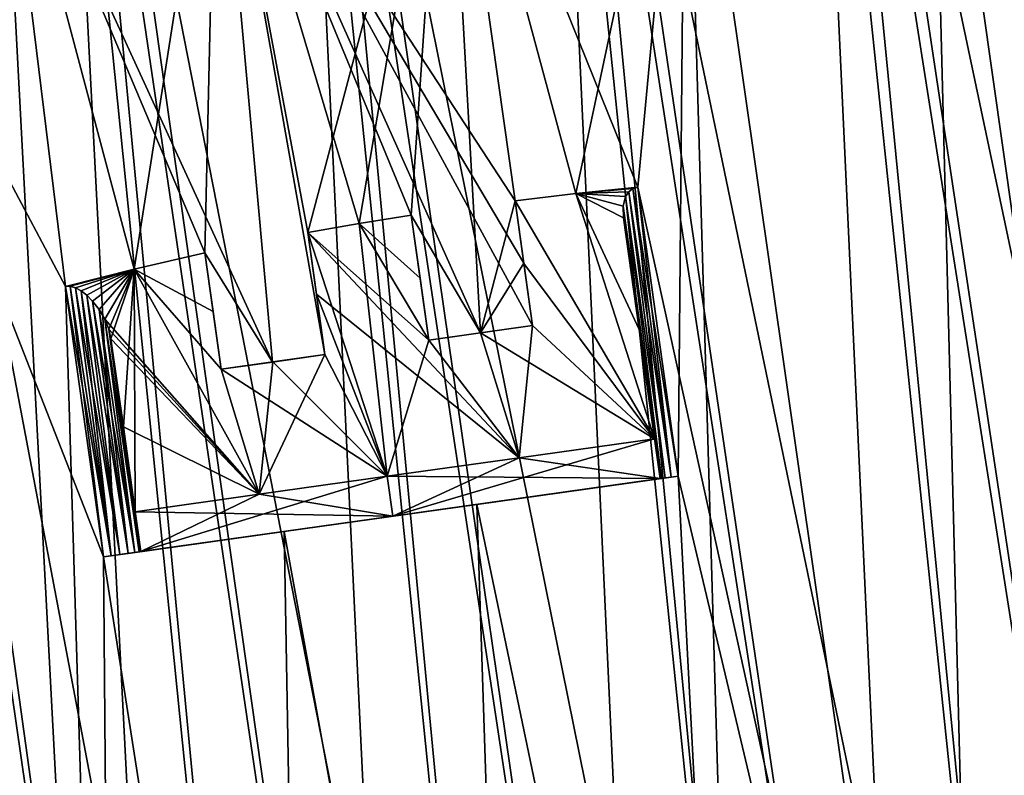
# Model space of a CAD drawing. Header units: metres. Extents: x -241 to 22, y -221 to 108.
# Tile 10 of 256: x -228 to -216, y -204 to -194. Entities that reach past the tile are written whole.
import ezdxf

# ---------------------------------------------------------------- set-up
doc = ezdxf.new("R2010")
doc.units = ezdxf.units.M
doc.layers.add('solid_DOMO_E_SIDE_LEVER_PUL_SW0001', color=7, linetype='CONTINUOUS')

msp = doc.modelspace()

# ---------------------------------------------------------------- linework, layer by layer
at = {"layer": 'solid_DOMO_E_SIDE_LEVER_PUL_SW0001'}
for points in [[(-212.150955, -215.227417, 24.281025), (-215.593826, -183.162491, 23.955828), (-218.828812, -183.617142, 23.941057)], [(-213.814636, -215.461777, -24.255543), (-218.614349, -183.58699, -23.955828), (-215.379364, -183.132339, -23.941057)], [(-217.113663, -215.933685, -23.857401), (-221.821365, -184.037704, -23.526909), (-218.614349, -183.58699, -23.955828)], [(-215.471115, -215.69754, -24.114101), (-217.113663, -215.933685, -23.857401), (-218.614349, -183.58699, -23.955828)], [(-213.814636, -215.461777, -24.255543), (-215.471115, -215.69754, -24.114101), (-218.614349, -183.58699, -23.955828)], [(-215.470032, -215.697388, 24.114233), (-218.828812, -183.617142, 23.941057), (-222.03186, -184.067291, 23.482868)], [(-213.813538, -215.461609, 24.255598), (-212.150955, -215.227417, 24.281025), (-218.828812, -183.617142, 23.941057)], [(-215.470032, -215.697388, 24.114233), (-213.813538, -215.461609, 24.255598), (-218.828812, -183.617142, 23.941057)], [(-218.733383, -216.168915, 23.486937), (-222.03186, -184.067291, 23.482868), (-225.143631, -184.504623, 22.589748)], [(-220.325684, -216.402405, -23.003643), (-224.94101, -184.476151, -22.662245), (-221.821365, -184.037704, -23.526909)], [(-217.112595, -215.933533, 23.857607), (-215.470032, -215.697388, 24.114233), (-222.03186, -184.067291, 23.482868)], [(-218.733383, -216.168915, 23.486937), (-217.112595, -215.933533, 23.857607), (-222.03186, -184.067291, 23.482868)], [(-218.734421, -216.169067, -23.48666), (-220.325684, -216.402405, -23.003643), (-221.821365, -184.037704, -23.526909)], [(-217.113663, -215.933685, -23.857401), (-218.734421, -216.169067, -23.48666), (-221.821365, -184.037704, -23.526909)], [(-221.878845, -216.632309, 22.411068), (-225.143631, -184.504623, 22.589748), (-228.106491, -184.921036, 21.278242)], [(-223.389496, -216.857971, -21.710516), (-227.915497, -184.89418, -21.377848), (-224.94101, -184.476151, -22.662245)], [(-220.324661, -216.402267, 23.00399), (-218.733383, -216.168915, 23.486937), (-225.143631, -184.504623, 22.589748)], [(-221.878845, -216.632309, 22.411068), (-220.324661, -216.402267, 23.00399), (-225.143631, -184.504623, 22.589748)], [(-221.879837, -216.632462, -22.410652), (-223.389496, -216.857971, -21.710516), (-224.94101, -184.476151, -22.662245)], [(-220.325684, -216.402405, -23.003643), (-221.879837, -216.632462, -22.410652), (-224.94101, -184.476151, -22.662245)], [(-224.846527, -217.07756, 20.907122), (-228.106491, -184.921036, 21.278242), (-230.865585, -185.308792, 19.572638)], [(-226.24675, -217.290314, -20.002678), (-230.689743, -185.284088, -19.69751), (-227.915497, -184.89418, -21.377848)], [(-223.388535, -216.857834, 21.710997), (-221.878845, -216.632309, 22.411068), (-228.106491, -184.921036, 21.278242)], [(-224.846527, -217.07756, 20.907122), (-223.388535, -216.857834, 21.710997), (-228.106491, -184.921036, 21.278242)], [(-224.847443, -217.077698, -20.906578), (-226.24675, -217.290314, -20.002678), (-227.915497, -184.89418, -21.377848)], [(-223.389496, -216.857971, -21.710516), (-224.847443, -217.077698, -20.906578), (-227.915497, -184.89418, -21.377848)], [(-227.579926, -217.494507, 19.003796), (-230.865585, -185.308792, 19.572638), (-233.369812, -185.660736, 17.504522)], [(-226.24588, -217.290176, 20.003281), (-224.846527, -217.07756, 20.907122), (-230.865585, -185.308792, 19.572638)], [(-227.579926, -217.494507, 19.003796), (-226.24588, -217.290176, 20.003281), (-230.865585, -185.308792, 19.572638)], [(-227.580734, -217.494644, -19.003139), (-228.843048, -217.689468, -17.912743), (-230.689743, -185.284088, -19.69751)], [(-226.24675, -217.290314, -20.002678), (-227.580734, -217.494644, -19.003139), (-230.689743, -185.284088, -19.69751)], [(-228.842285, -217.689346, 17.913448), (-227.579926, -217.494507, 19.003796), (-233.369812, -185.660736, 17.504522)], [(-213.283249, -215.4841, 21.990252), (-216.976181, -189.53392, 22.126108), (-213.915985, -189.103836, 22.012041)], [(-213.283249, -215.48407, -21.990252), (-213.915985, -189.103836, -22.012041), (-216.976181, -189.53392, -22.126108)], [(-216.301941, -215.902985, 21.681988), (-220.022263, -189.962021, 21.808451), (-216.976181, -189.53392, 22.126108)], [(-216.301941, -215.902969, -21.681988), (-216.976181, -189.53392, -22.126108), (-220.022263, -189.962021, -21.808451)], [(-213.283249, -215.4841, 21.990252), (-216.301941, -215.902985, 21.681988), (-216.976181, -189.53392, 22.126108)], [(-216.301941, -215.902969, -21.681988), (-213.283249, -215.48407, -21.990252), (-216.976181, -189.53392, -22.126108)], [(-221.379257, -196.356628, 21.264759), (-222.994797, -190.379776, 21.065266), (-220.022263, -189.962021, 21.808451)], [(-220.613907, -196.278854, -21.468088), (-220.022263, -189.962021, -21.808451), (-222.994797, -190.379776, -21.065266)], [(-221.379257, -196.356628, 21.264759), (-220.022263, -189.962021, 21.808451), (-220.613907, -196.278854, 21.46809)], [(-220.110931, -199.857986, 21.448593), (-220.613907, -196.278854, 21.46809), (-220.022263, -189.962021, 21.808451)], [(-220.613907, -196.278854, -21.468088), (-216.301941, -215.902969, -21.681988), (-220.022263, -189.962021, -21.808451)], [(-220.110931, -199.857986, 21.448593), (-220.022263, -189.962021, 21.808451), (-219.248962, -216.31192, 20.953428)], [(-216.301941, -215.902985, 21.681988), (-219.248962, -216.31192, 20.953428), (-220.022263, -189.962021, 21.808451)], [(-224.704437, -196.837234, 20.007801), (-225.835785, -190.779053, 19.911057), (-222.994797, -190.379776, 21.065266)], [(-222.134033, -196.444794, -21.034239), (-222.994797, -190.379776, -21.065266), (-225.835785, -190.779053, -19.911057)], [(-224.06813, -196.726028, 20.298702), (-224.704437, -196.837234, 20.007801), (-222.994797, -190.379776, 21.065266)], [(-223.421799, -196.622818, 20.568663), (-224.06813, -196.726028, 20.298702), (-222.994797, -190.379776, 21.065266)], [(-222.563354, -198.082016, 20.803139), (-223.421799, -196.622818, 20.568663), (-222.994797, -190.379776, 21.065266)], [(-222.134033, -196.444794, 21.034239), (-222.563354, -198.082016, 20.803139), (-222.994797, -190.379776, 21.065266)], [(-221.379257, -196.356628, 21.264759), (-222.134033, -196.444794, 21.034239), (-222.994797, -190.379776, 21.065266)], [(-221.379257, -196.356628, -21.264761), (-220.613907, -196.278854, -21.468088), (-222.994797, -190.379776, -21.065266)], [(-222.134033, -196.444794, -21.034239), (-221.379257, -196.356628, -21.264761), (-222.994797, -190.379776, -21.065266)], [(-226.858978, -197.291962, 18.818872), (-228.489777, -191.152054, 18.368341), (-225.835785, -190.779053, 19.911057)], [(-225.140518, -198.444214, -19.677525), (-225.835785, -190.779053, -19.911057), (-228.489777, -191.152054, -18.368341)], [(-225.981506, -197.091309, 19.343344), (-226.858978, -197.291962, 18.818872), (-225.835785, -190.779053, 19.911057)], [(-225.140518, -198.444214, 19.677525), (-225.981506, -197.091309, 19.343344), (-225.835785, -190.779053, 19.911057)], [(-224.491409, -198.352982, 19.998945), (-225.140518, -198.444214, 19.677525), (-225.835785, -190.779053, 19.911057)], [(-224.704437, -196.837234, 20.007801), (-224.491409, -198.352982, 19.998945), (-225.835785, -190.779053, 19.911057)], [(-222.025375, -197.217957, -21.029943), (-222.134033, -196.444794, -21.034239), (-225.835785, -190.779053, -19.911057)], [(-221.916718, -197.991135, -21.025646), (-222.025375, -197.217957, -21.029943), (-225.835785, -190.779053, -19.911057)], [(-222.563354, -198.082016, -20.803139), (-221.916718, -197.991135, -21.025646), (-225.835785, -190.779053, -19.911057)], [(-223.421799, -196.622818, -20.568663), (-222.563354, -198.082016, -20.803139), (-225.835785, -190.779053, -19.911057)], [(-224.06813, -196.726028, -20.298702), (-223.421799, -196.622818, -20.568663), (-225.835785, -190.779053, -19.911057)], [(-224.704437, -196.837234, -20.007801), (-224.06813, -196.726028, -20.298702), (-225.835785, -190.779053, -19.911057)], [(-224.491409, -198.352982, -19.998945), (-224.704437, -196.837234, -20.007801), (-225.835785, -190.779053, -19.911057)], [(-225.140518, -198.444214, -19.677525), (-224.491409, -198.352982, -19.998945), (-225.835785, -190.779053, -19.911057)], [(-227.102295, -217.401657, 16.426136), (-230.905014, -191.491486, 16.467222), (-228.489777, -191.152054, 18.368341)], [(-227.709412, -197.509079, -18.251938), (-228.489777, -191.152054, -18.368341), (-230.905014, -191.491486, -16.467222)], [(-227.709412, -197.509079, 18.251938), (-227.102295, -217.401657, 16.426136), (-228.489777, -191.152054, 18.368341)], [(-226.858978, -197.291962, 18.818872), (-227.709412, -197.509079, 18.251938), (-228.489777, -191.152054, 18.368341)], [(-225.981506, -197.091309, -19.343344), (-225.140518, -198.444214, -19.677525), (-228.489777, -191.152054, -18.368341)], [(-226.858978, -197.291962, -18.818874), (-225.981506, -197.091309, -19.343344), (-228.489777, -191.152054, -18.368341)], [(-227.709412, -197.509079, -18.251938), (-226.858978, -197.291962, -18.818874), (-228.489777, -191.152054, -18.368341)], [(-227.102295, -217.401657, 16.426136), (-229.221573, -217.69574, 14.234076), (-230.905014, -191.491486, 16.467222)], [(-229.221573, -217.695755, -14.234076), (-227.102295, -217.401688, -16.426136), (-230.905014, -191.491486, -16.467222)], [(-227.238632, -200.859726, -18.230385), (-230.905014, -191.491486, -16.467222), (-227.102295, -217.401688, -16.426136)], [(-227.238632, -200.859726, -18.230385), (-227.709412, -197.509079, -18.251938), (-230.905014, -191.491486, -16.467222)], [(-220.67366, -196.295746, -21.44557), (-220.613907, -196.278854, -21.468088), (-221.379257, -196.356628, -21.264761)], [(-220.673706, -196.295761, 21.445545), (-221.379257, -196.356628, 21.264759), (-220.613907, -196.278854, 21.46809)], [(-220.725204, -196.334854, -21.409042), (-220.67366, -196.295746, -21.44557), (-221.379257, -196.356628, -21.264761)], [(-220.725235, -196.334885, 21.409018), (-221.379257, -196.356628, 21.264759), (-220.673706, -196.295761, 21.445545)], [(-220.725235, -196.334885, 21.409018), (-220.673706, -196.295761, 21.445545), (-220.201202, -199.870682, 21.409252)], [(-220.201172, -199.870667, -21.409269), (-220.67366, -196.295746, -21.44557), (-220.725204, -196.334854, -21.409042)], [(-220.673706, -196.295761, 21.445545), (-220.613907, -196.278854, 21.46809), (-220.201202, -199.870682, 21.409252)], [(-220.67366, -196.295746, -21.44557), (-220.110931, -199.857986, -21.448593), (-220.613907, -196.278854, -21.468088)], [(-220.201172, -199.870667, -21.409269), (-220.110931, -199.857986, -21.448593), (-220.67366, -196.295746, -21.44557)], [(-220.613907, -196.278854, -21.468088), (-220.110931, -199.857986, -21.448593), (-216.301941, -215.902969, -21.681988)], [(-220.201202, -199.870682, 21.409252), (-220.613907, -196.278854, 21.46809), (-220.110931, -199.857986, 21.448593)], [(-220.406693, -199.394638, -19.347914), (-221.379257, -196.356628, -21.264761), (-222.134033, -196.444794, -21.034239)], [(-220.406693, -199.394638, 19.347914), (-222.134033, -196.444794, 21.034239), (-221.379257, -196.356628, 21.264759)], [(-220.763885, -196.393723, -21.361364), (-220.725204, -196.334854, -21.409042), (-221.379257, -196.356628, -21.264761)], [(-220.763916, -196.393784, 21.361317), (-221.379257, -196.356628, 21.264759), (-220.725235, -196.334885, 21.409018)], [(-220.795258, -196.511826, -21.273558), (-220.763885, -196.393723, -21.361364), (-221.379257, -196.356628, -21.264761)], [(-220.791656, -196.655472, -21.17487), (-220.795258, -196.511826, -21.273558), (-221.379257, -196.356628, -21.264761)], [(-220.596863, -198.041519, -20.251638), (-220.791656, -196.655472, -21.17487), (-221.379257, -196.356628, -21.264761)], [(-220.406693, -199.394638, -19.347914), (-220.596863, -198.041519, -20.251638), (-221.379257, -196.356628, -21.264761)], [(-220.795258, -196.511856, 21.273529), (-220.791656, -196.655472, 21.17487), (-221.379257, -196.356628, 21.264759)], [(-220.596893, -198.04129, 20.251791), (-221.379257, -196.356628, 21.264759), (-220.791656, -196.655472, 21.17487)], [(-220.795258, -196.511856, 21.273529), (-221.379257, -196.356628, 21.264759), (-220.763916, -196.393784, 21.361317)], [(-220.406693, -199.394638, 19.347914), (-221.379257, -196.356628, 21.264759), (-220.596893, -198.04129, 20.251791)], [(-220.320816, -199.887482, -21.255178), (-220.763885, -196.393723, -21.361364), (-220.795258, -196.511826, -21.273558)], [(-220.795258, -196.511856, 21.273529), (-220.763916, -196.393784, 21.361317), (-220.320831, -199.887482, 21.255148)], [(-220.763916, -196.393784, 21.361317), (-220.725235, -196.334885, 21.409018), (-220.273834, -199.88089, 21.342331)], [(-220.763916, -196.393784, 21.361317), (-220.273834, -199.88089, 21.342331), (-220.320831, -199.887482, 21.255148)], [(-220.273804, -199.880875, -21.342382), (-220.725204, -196.334854, -21.409042), (-220.763885, -196.393723, -21.361364)], [(-220.273804, -199.880875, -21.342382), (-220.763885, -196.393723, -21.361364), (-220.320816, -199.887482, -21.255178)], [(-220.725235, -196.334885, 21.409018), (-220.201202, -199.870682, 21.409252), (-220.273834, -199.88089, 21.342331)], [(-220.201172, -199.870667, -21.409269), (-220.725204, -196.334854, -21.409042), (-220.273804, -199.880875, -21.342382)], [(-222.134033, -196.444794, 21.034239), (-222.025375, -197.217957, 21.029943), (-222.563354, -198.082016, 20.803139)], [(-222.024582, -197.223663, -20.508604), (-222.134033, -196.444794, -21.034239), (-222.025375, -197.217957, -21.029943)], [(-220.406693, -199.394638, -19.347914), (-222.134033, -196.444794, -21.034239), (-222.024582, -197.223663, -20.508604)], [(-222.024567, -197.223709, 20.508575), (-222.025375, -197.217957, 21.029943), (-222.134033, -196.444794, 21.034239)], [(-222.024567, -197.223709, 20.508575), (-222.134033, -196.444794, 21.034239), (-220.406693, -199.394638, 19.347914)], [(-220.320816, -199.887482, -21.255178), (-220.795258, -196.511826, -21.273558), (-220.791656, -196.655472, -21.17487)], [(-220.795258, -196.511856, 21.273529), (-220.337097, -199.889771, 21.157259), (-220.791656, -196.655472, 21.17487)], [(-220.795258, -196.511856, 21.273529), (-220.320831, -199.887482, 21.255148), (-220.337097, -199.889771, 21.157259)], [(-223.312012, -197.403976, -20.032454), (-223.421799, -196.622818, -20.568663), (-224.06813, -196.726028, -20.298702)], [(-224.06813, -196.726028, 20.298702), (-223.421799, -196.622818, 20.568663), (-223.312012, -197.403931, 20.032486)], [(-223.421799, -196.622818, -20.568663), (-223.204071, -198.172058, -20.559858), (-222.563354, -198.082016, -20.803139)], [(-223.312012, -197.403976, -20.032454), (-223.204071, -198.172058, -20.559858), (-223.421799, -196.622818, -20.568663)], [(-222.563354, -198.082016, 20.803139), (-223.204071, -198.172058, 20.559858), (-223.421799, -196.622818, 20.568663)], [(-223.312012, -197.403931, 20.032486), (-223.421799, -196.622818, 20.568663), (-223.204071, -198.172058, 20.559858)], [(-220.596893, -198.04129, 20.251791), (-220.791656, -196.655472, 21.17487), (-220.337097, -199.889771, 21.157259)], [(-220.337097, -199.889771, -19.347914), (-220.791656, -196.655472, -21.17487), (-220.596863, -198.041519, -20.251638)], [(-220.337097, -199.889771, -21.157259), (-220.791656, -196.655472, -21.17487), (-220.337097, -199.889771, -19.347914)], [(-220.320816, -199.887482, -21.255178), (-220.791656, -196.655472, -21.17487), (-220.337097, -199.889771, -21.157259)], [(-223.204071, -198.172058, -19.503828), (-224.06813, -196.726028, -20.298702), (-224.704437, -196.837234, -20.007801)], [(-223.719116, -199.860168, 18.083977), (-224.704437, -196.837234, 20.007801), (-224.06813, -196.726028, 20.298702)], [(-223.312012, -197.403976, -20.032454), (-224.06813, -196.726028, -20.298702), (-223.204071, -198.172058, -19.503828)], [(-223.204071, -198.172058, 19.503828), (-223.719116, -199.860168, 18.083977), (-224.06813, -196.726028, 20.298702)], [(-223.312012, -197.403931, 20.032486), (-223.204071, -198.172058, 19.503828), (-224.06813, -196.726028, 20.298702)], [(-224.596939, -197.602158, -19.472116), (-224.704437, -196.837234, -20.007801), (-224.491409, -198.352982, -19.998945)], [(-222.083054, -199.630234, -18.769791), (-223.204071, -198.172058, -19.503828), (-224.704437, -196.837234, -20.007801)], [(-222.083054, -199.630234, -18.769791), (-224.704437, -196.837234, -20.007801), (-224.596939, -197.602158, -19.472116)], [(-224.596939, -197.602158, 19.472118), (-224.491409, -198.352982, 19.998945), (-224.704437, -196.837234, 20.007801)], [(-224.596939, -197.602158, 19.472118), (-224.704437, -196.837234, 20.007801), (-223.719116, -199.860168, 18.083977)], [(-225.87912, -197.819778, -18.821056), (-225.981506, -197.091309, -19.343344), (-226.858978, -197.291962, -18.818874)], [(-225.778763, -198.53392, 18.306923), (-226.858978, -197.291962, 18.818872), (-225.981506, -197.091309, 19.343344)], [(-225.981506, -197.091309, -19.343344), (-225.778763, -198.53392, -19.334627), (-225.140518, -198.444214, -19.677525)], [(-225.87912, -197.819778, -18.821056), (-225.778763, -198.53392, -19.334627), (-225.981506, -197.091309, -19.343344)], [(-225.140518, -198.444214, 19.677525), (-225.778763, -198.53392, 19.334627), (-225.981506, -197.091309, 19.343344)], [(-225.87912, -197.819778, 18.821056), (-225.981506, -197.091309, 19.343344), (-225.778763, -198.53392, 19.334627)], [(-225.87912, -197.819778, 18.821056), (-225.778763, -198.53392, 18.306923), (-225.981506, -197.091309, 19.343344)], [(-222.025375, -197.217957, 21.029943), (-221.916718, -197.991135, 21.025646), (-222.563354, -198.082016, 20.803139)], [(-222.024582, -197.223663, -20.508604), (-222.025375, -197.217957, -21.029943), (-221.916718, -197.991135, -21.025646)], [(-221.916718, -197.991135, 19.989653), (-221.916718, -197.991135, 21.025646), (-222.025375, -197.217957, 21.029943)], [(-221.916718, -197.991135, 19.989653), (-222.025375, -197.217957, 21.029943), (-222.024567, -197.223709, 20.508575)], [(-222.024582, -197.223663, -20.508604), (-221.916718, -197.991135, -21.025646), (-221.916718, -197.991135, -19.989653)], [(-220.406693, -199.394638, -19.347914), (-222.024582, -197.223663, -20.508604), (-221.916718, -197.991135, -19.989653)], [(-221.916718, -197.991135, 19.989653), (-222.024567, -197.223709, 20.508575), (-220.406693, -199.394638, 19.347914)], [(-227.65242, -197.505478, -18.282391), (-226.858978, -197.291962, -18.818874), (-227.709412, -197.509079, -18.251938)], [(-227.65242, -197.505478, 18.282391), (-227.709412, -197.509079, 18.251938), (-226.858978, -197.291962, 18.818872)], [(-227.65242, -197.505478, -18.282391), (-227.586075, -197.523087, -18.299992), (-226.858978, -197.291962, -18.818874)], [(-227.586075, -197.523087, 18.299994), (-227.65242, -197.505478, 18.282391), (-226.858978, -197.291962, 18.818872)], [(-227.586075, -197.523087, -18.299992), (-227.514755, -197.561172, -18.303284), (-226.858978, -197.291962, -18.818874)], [(-227.514755, -197.561172, 18.303286), (-227.586075, -197.523087, 18.299994), (-226.858978, -197.291962, 18.818872)], [(-227.514755, -197.561172, -18.303284), (-227.442566, -197.617096, -18.292452), (-226.858978, -197.291962, -18.818874)], [(-227.442566, -197.617096, 18.292454), (-227.514755, -197.561172, 18.303286), (-226.858978, -197.291962, 18.818872)], [(-227.442566, -197.617096, -18.292452), (-227.371872, -197.68895, -18.268133), (-226.858978, -197.291962, -18.818874)], [(-227.371872, -197.68895, 18.268135), (-227.442566, -197.617096, 18.292454), (-226.858978, -197.291962, 18.818872)], [(-227.371872, -197.68895, -18.268133), (-227.291199, -197.795288, -18.221012), (-226.858978, -197.291962, -18.818874)], [(-227.29129, -197.795135, 18.221081), (-227.371872, -197.68895, 18.268135), (-226.858978, -197.291962, 18.818872)], [(-227.222519, -197.914444, 18.156832), (-227.29129, -197.795135, 18.221081), (-226.858978, -197.291962, 18.818872)], [(-227.291199, -197.795288, -18.221012), (-227.222427, -197.914642, -18.156713), (-226.858978, -197.291962, -18.818874)], [(-227.172318, -198.037628, 18.080662), (-227.222519, -197.914444, 18.156832), (-226.858978, -197.291962, 18.818872)], [(-225.308105, -200.083496, -17.293312), (-226.858978, -197.291962, -18.818874), (-227.222427, -197.914642, -18.156713)], [(-227.144775, -198.155075, 17.999664), (-227.172318, -198.037628, 18.080662), (-226.858978, -197.291962, 18.818872)], [(-226.991455, -199.245987, 17.189808), (-227.144775, -198.155075, 17.999664), (-226.858978, -197.291962, 18.818872)], [(-226.84343, -200.299255, 16.40107), (-226.991455, -199.245987, 17.189808), (-226.858978, -197.291962, 18.818872)], [(-225.87912, -197.819778, -18.821056), (-226.858978, -197.291962, -18.818874), (-225.778763, -198.53392, -18.306923)], [(-225.308105, -200.083496, -17.293312), (-225.778763, -198.53392, -18.306923), (-226.858978, -197.291962, -18.818874)], [(-225.308105, -200.083496, 17.293312), (-226.84343, -200.299255, 16.40107), (-226.858978, -197.291962, 18.818872)], [(-225.778763, -198.53392, 18.306923), (-225.308105, -200.083496, 17.293312), (-226.858978, -197.291962, 18.818872)], [(-227.141022, -200.846008, -18.274271), (-227.65242, -197.505478, -18.282391), (-227.709412, -197.509079, -18.251938)], [(-227.65242, -197.505478, 18.282391), (-227.238647, -200.859726, 18.230383), (-227.709412, -197.509079, 18.251938)], [(-227.709412, -197.509079, 18.251938), (-227.238647, -200.859726, 18.230383), (-227.102295, -217.401657, 16.426136)], [(-227.141022, -200.846008, -18.274271), (-227.709412, -197.509079, -18.251938), (-227.238632, -200.859726, -18.230385)], [(-227.141022, -200.846008, 18.274269), (-227.238647, -200.859726, 18.230383), (-227.65242, -197.505478, 18.282391)], [(-227.141022, -200.846008, 18.274269), (-227.65242, -197.505478, 18.282391), (-227.586075, -197.523087, 18.299994)], [(-227.141022, -200.846008, -18.274271), (-227.586075, -197.523087, -18.299992), (-227.65242, -197.505478, -18.282391)], [(-223.312012, -197.403931, 20.032486), (-223.204071, -198.172058, 20.559858), (-223.204071, -198.172058, 19.503828)], [(-223.312012, -197.403976, -20.032454), (-223.204071, -198.172058, -19.503828), (-223.204071, -198.172058, -20.559858)], [(-227.141022, -200.846008, 18.274269), (-227.586075, -197.523087, 18.299994), (-227.514755, -197.561172, 18.303286)], [(-227.034256, -200.830994, -18.280445), (-227.514755, -197.561172, -18.303284), (-227.586075, -197.523087, -18.299992)], [(-227.141022, -200.846008, -18.274271), (-227.034256, -200.830994, -18.280445), (-227.586075, -197.523087, -18.299992)], [(-227.034256, -200.830994, 18.280443), (-227.514755, -197.561172, 18.303286), (-227.442566, -197.617096, 18.292454)], [(-227.034256, -200.830994, 18.280443), (-227.141022, -200.846008, 18.274269), (-227.514755, -197.561172, 18.303286)], [(-227.034256, -200.830994, -18.280445), (-227.442566, -197.617096, -18.292452), (-227.514755, -197.561172, -18.303284)], [(-226.932312, -200.816666, 18.248104), (-227.442566, -197.617096, 18.292454), (-227.371872, -197.68895, 18.268135)], [(-226.932312, -200.816666, 18.248104), (-227.034256, -200.830994, 18.280443), (-227.442566, -197.617096, 18.292454)], [(-226.932297, -200.816666, -18.248106), (-227.371872, -197.68895, -18.268133), (-227.442566, -197.617096, -18.292452)], [(-227.034256, -200.830994, -18.280445), (-226.932297, -200.816666, -18.248106), (-227.442566, -197.617096, -18.292452)], [(-224.596939, -197.602158, -19.472116), (-224.491409, -198.352982, -19.998945), (-224.491409, -198.352982, -18.944529)], [(-224.491409, -198.352982, 18.944529), (-224.491409, -198.352982, 19.998945), (-224.596939, -197.602158, 19.472118)], [(-224.491409, -198.352982, 18.944529), (-224.596939, -197.602158, 19.472118), (-223.719116, -199.860168, 18.083977)], [(-223.719116, -199.860168, -18.083977), (-224.596939, -197.602158, -19.472116), (-224.491409, -198.352982, -18.944529)], [(-223.719116, -199.860168, -18.083977), (-222.083054, -199.630234, -18.769791), (-224.596939, -197.602158, -19.472116)], [(-226.932312, -200.816666, 18.248104), (-227.371872, -197.68895, 18.268135), (-227.29129, -197.795135, 18.221081)], [(-226.848328, -200.804871, -18.18141), (-227.291199, -197.795288, -18.221012), (-227.371872, -197.68895, -18.268133)], [(-226.932297, -200.816666, -18.248106), (-226.848328, -200.804871, -18.18141), (-227.371872, -197.68895, -18.268133)], [(-226.848312, -200.804871, 18.181385), (-227.29129, -197.795135, 18.221081), (-227.222519, -197.914444, 18.156832)], [(-226.848312, -200.804871, 18.181385), (-226.932312, -200.816666, 18.248104), (-227.29129, -197.795135, 18.221081)], [(-226.848328, -200.804871, -18.18141), (-227.222427, -197.914642, -18.156713), (-227.291199, -197.795288, -18.221012)], [(-225.87912, -197.819778, -18.821056), (-225.778763, -198.53392, -18.306923), (-225.778763, -198.53392, -19.334627)], [(-225.87912, -197.819778, 18.821056), (-225.778763, -198.53392, 19.334627), (-225.778763, -198.53392, 18.306923)], [(-226.793091, -200.797104, 18.088907), (-227.222519, -197.914444, 18.156832), (-227.172318, -198.037628, 18.080662)], [(-226.793091, -200.797104, 18.088907), (-226.848312, -200.804871, 18.181385), (-227.222519, -197.914444, 18.156832)], [(-225.308105, -200.083496, -17.293312), (-227.222427, -197.914642, -18.156713), (-227.172272, -198.037796, -18.080557)], [(-226.793106, -200.797104, -18.088959), (-227.172272, -198.037796, -18.080557), (-227.222427, -197.914642, -18.156713)], [(-226.848328, -200.804871, -18.18141), (-226.793106, -200.797104, -18.088959), (-227.222427, -197.914642, -18.156713)], [(-223.204071, -198.172058, -20.559858), (-221.916718, -197.991135, -21.025646), (-222.563354, -198.082016, -20.803139)], [(-221.916718, -197.991135, -19.989653), (-221.916718, -197.991135, -21.025646), (-223.204071, -198.172058, -20.559858)], [(-222.563293, -198.082001, -19.75457), (-221.916718, -197.991135, -19.989653), (-223.204071, -198.172058, -20.559858)], [(-221.916718, -197.991135, 19.989653), (-223.204071, -198.172058, 20.559858), (-222.563354, -198.082016, 20.803139)], [(-222.563293, -198.082001, 19.75457), (-223.204071, -198.172058, 20.559858), (-221.916718, -197.991135, 19.989653)], [(-221.916718, -197.991135, 19.989653), (-222.563354, -198.082016, 20.803139), (-221.916718, -197.991135, 21.025646)], [(-222.563293, -198.082001, 19.75457), (-221.916718, -197.991135, 19.989653), (-222.083054, -199.630234, 18.769791)], [(-220.406693, -199.394638, -19.347914), (-221.916718, -197.991135, -19.989653), (-222.563293, -198.082001, -19.75457)], [(-221.916718, -197.991135, 19.989653), (-220.406693, -199.394638, 19.347914), (-222.083054, -199.630234, 18.769791)], [(-226.793091, -200.797104, 18.088907), (-227.172318, -198.037628, 18.080662), (-227.144775, -198.155075, 17.999664)], [(-225.308105, -200.083496, -17.293312), (-227.172272, -198.037796, -18.080557), (-227.144775, -198.155075, -17.999664)], [(-227.172272, -198.037796, -18.080557), (-226.773849, -200.794403, -17.982759), (-226.959305, -199.474747, -17.991211)], [(-226.959305, -199.474747, -17.991211), (-227.144775, -198.155075, -17.999664), (-227.172272, -198.037796, -18.080557)], [(-226.793106, -200.797104, -18.088959), (-226.773849, -200.794403, -17.982759), (-227.172272, -198.037796, -18.080557)], [(-222.563293, -198.082001, -19.75457), (-223.204071, -198.172058, -20.559858), (-223.204071, -198.172058, -19.503828)], [(-223.204071, -198.172058, 19.503828), (-223.204071, -198.172058, 20.559858), (-222.563293, -198.082001, 19.75457)], [(-223.204071, -198.172058, 19.503828), (-222.563293, -198.082001, 19.75457), (-222.083054, -199.630234, 18.769791)], [(-222.083054, -199.630234, -18.769791), (-222.563293, -198.082001, -19.75457), (-223.204071, -198.172058, -19.503828)], [(-222.083054, -199.630234, -18.769791), (-220.406693, -199.394638, -19.347914), (-222.563293, -198.082001, -19.75457)], [(-220.406693, -199.394638, 19.347914), (-220.596893, -198.04129, 20.251791), (-220.337097, -199.889771, 21.157259)], [(-220.337097, -199.889771, -19.347914), (-220.596863, -198.041519, -20.251638), (-220.406693, -199.394638, -19.347914)], [(-226.959305, -199.474747, 17.991209), (-227.144775, -198.155075, 17.999664), (-226.991455, -199.245987, 17.189808)], [(-226.793091, -200.797104, 18.088907), (-227.144775, -198.155075, 17.999664), (-226.959305, -199.474747, 17.991209)], [(-225.308105, -200.083496, -17.293312), (-227.144775, -198.155075, -17.999664), (-226.991455, -199.245987, -17.189806)], [(-226.959305, -199.474747, -17.991211), (-226.991455, -199.245987, -17.189806), (-227.144775, -198.155075, -17.999664)], [(-223.204071, -198.172058, 19.503828), (-222.083054, -199.630234, 18.769791), (-223.719116, -199.860168, 18.083977)], [(-225.778763, -198.53392, -19.334627), (-224.491409, -198.352982, -19.998945), (-225.140518, -198.444214, -19.677525)], [(-224.491409, -198.352982, -18.944529), (-224.491409, -198.352982, -19.998945), (-225.778763, -198.53392, -19.334627)], [(-225.139053, -198.444, -18.633894), (-224.491409, -198.352982, -18.944529), (-225.778763, -198.53392, -19.334627)], [(-224.491409, -198.352982, 18.944529), (-225.778763, -198.53392, 19.334627), (-225.140518, -198.444214, 19.677525)], [(-225.139053, -198.444, 18.633894), (-225.778763, -198.53392, 19.334627), (-224.491409, -198.352982, 18.944529)], [(-224.491409, -198.352982, 18.944529), (-223.719116, -199.860168, 18.083977), (-225.308105, -200.083496, 17.293312)], [(-225.139053, -198.444, 18.633894), (-224.491409, -198.352982, 18.944529), (-225.308105, -200.083496, 17.293312)], [(-224.491409, -198.352982, 18.944529), (-225.140518, -198.444214, 19.677525), (-224.491409, -198.352982, 19.998945)], [(-223.719116, -199.860168, -18.083977), (-224.491409, -198.352982, -18.944529), (-225.139053, -198.444, -18.633894)], [(-225.139053, -198.444, -18.633894), (-225.778763, -198.53392, -19.334627), (-225.778763, -198.53392, -18.306923)], [(-225.778763, -198.53392, 18.306923), (-225.778763, -198.53392, 19.334627), (-225.139053, -198.444, 18.633894)], [(-225.778763, -198.53392, 18.306923), (-225.139053, -198.444, 18.633894), (-225.308105, -200.083496, 17.293312)], [(-223.719116, -199.860168, -18.083977), (-225.139053, -198.444, -18.633894), (-225.778763, -198.53392, -18.306923)], [(-225.308105, -200.083496, -17.293312), (-223.719116, -199.860168, -18.083977), (-225.778763, -198.53392, -18.306923)], [(-226.959305, -199.474747, 17.991209), (-226.991455, -199.245987, 17.189808), (-226.84343, -200.299255, 16.40107)], [(-225.308105, -200.083496, -17.293312), (-226.991455, -199.245987, -17.189806), (-226.84343, -200.299255, -16.40107)], [(-226.959305, -199.474747, -17.991211), (-226.84343, -200.299255, -16.40107), (-226.991455, -199.245987, -17.189806)], [(-226.959305, -199.474747, 17.991209), (-226.773849, -200.794403, 17.982759), (-226.793091, -200.797104, 18.088907)], [(-226.773849, -200.794403, 16.40107), (-226.959305, -199.474747, 17.991209), (-226.84343, -200.299255, 16.40107)], [(-226.773849, -200.794403, 16.40107), (-226.773849, -200.794403, 17.982759), (-226.959305, -199.474747, 17.991209)], [(-226.959305, -199.474747, -17.991211), (-226.773849, -200.794403, -17.982759), (-226.84343, -200.299255, -16.40107)], [(-223.649506, -200.355301, 18.083944), (-220.406693, -199.394638, 19.347914), (-220.337097, -199.889771, 19.347914)], [(-223.649506, -200.355301, 18.083944), (-222.083054, -199.630234, 18.769791), (-220.406693, -199.394638, 19.347914)], [(-220.337097, -199.889771, -19.347914), (-220.406693, -199.394638, -19.347914), (-222.083054, -199.630234, -18.769791)], [(-220.337097, -199.889771, 19.347914), (-220.406693, -199.394638, 19.347914), (-220.337097, -199.889771, 21.157259)], [(-223.649506, -200.355301, 18.083944), (-223.719116, -199.860168, 18.083977), (-222.083054, -199.630234, 18.769791)], [(-220.337097, -199.889771, -19.347914), (-222.083054, -199.630234, -18.769791), (-223.719116, -199.860168, -18.083977)], [(-226.773849, -200.794403, 16.40107), (-225.308105, -200.083496, 17.293312), (-223.719116, -199.860168, 18.083977)], [(-226.773849, -200.794403, 16.40107), (-223.719116, -199.860168, 18.083977), (-223.649506, -200.355301, 18.083944)], [(-223.649506, -200.355301, -18.083944), (-223.719116, -199.860168, -18.083977), (-225.308105, -200.083496, -17.293312)], [(-220.337097, -199.889771, -19.347914), (-223.719116, -199.860168, -18.083977), (-223.649506, -200.355301, -18.083944)], [(-220.337097, -199.889771, -19.347914), (-223.649506, -200.355301, -18.083944), (-222.608459, -200.209, -20.666145)], [(-223.649506, -200.355301, 18.083944), (-220.337097, -199.889771, 19.347914), (-222.608459, -200.209, 20.666145)], [(-222.608459, -200.209, -20.666145), (-219.248962, -216.31192, -20.953428), (-220.110931, -199.857986, -21.448593)], [(-222.608459, -200.209, 20.666145), (-220.110931, -199.857986, 21.448593), (-219.248962, -216.31192, 20.953428)], [(-220.201172, -199.870667, -21.409269), (-222.608459, -200.209, -20.666145), (-220.110931, -199.857986, -21.448593)], [(-220.201202, -199.870682, 21.409252), (-220.110931, -199.857986, 21.448593), (-222.608459, -200.209, 20.666145)], [(-220.201172, -199.870667, -21.409269), (-220.273804, -199.880875, -21.342382), (-222.608459, -200.209, -20.666145)], [(-220.201202, -199.870682, 21.409252), (-222.608459, -200.209, 20.666145), (-220.273834, -199.88089, 21.342331)], [(-220.273804, -199.880875, -21.342382), (-220.320816, -199.887482, -21.255178), (-222.608459, -200.209, -20.666145)], [(-220.273834, -199.88089, 21.342331), (-222.608459, -200.209, 20.666145), (-220.320831, -199.887482, 21.255148)], [(-220.320816, -199.887482, -21.255178), (-220.337097, -199.889771, -21.157259), (-222.608459, -200.209, -20.666145)], [(-220.320831, -199.887482, 21.255148), (-222.608459, -200.209, 20.666145), (-220.337097, -199.889771, 21.157259)], [(-220.337097, -199.889771, -21.157259), (-220.337097, -199.889771, -19.347914), (-222.608459, -200.209, -20.666145)], [(-220.337097, -199.889771, 19.347914), (-220.337097, -199.889771, 21.157259), (-222.608459, -200.209, 20.666145)], [(-220.110931, -199.857986, -21.448593), (-219.248962, -216.31192, -20.953428), (-216.301941, -215.902969, -21.681988)], [(-226.773849, -200.794403, 16.40107), (-226.84343, -200.299255, 16.40107), (-225.308105, -200.083496, 17.293312)], [(-223.649506, -200.355301, -18.083944), (-225.308105, -200.083496, -17.293312), (-226.84343, -200.299255, -16.40107)], [(-226.773849, -200.794403, -16.40107), (-226.84343, -200.299255, -16.40107), (-226.773849, -200.794403, -17.982759)], [(-223.649506, -200.355301, -18.083944), (-226.84343, -200.299255, -16.40107), (-226.773849, -200.794403, -16.40107)], [(-222.608459, -200.209, -20.666145), (-224.995865, -200.544525, -19.588213), (-222.067184, -216.702988, -19.818693)], [(-224.995865, -200.544525, 19.588211), (-222.608459, -200.209, 20.666145), (-222.067184, -216.702988, 19.818693)], [(-223.649506, -200.355301, -18.083944), (-224.995865, -200.544525, -19.588213), (-222.608459, -200.209, -20.666145)], [(-223.649506, -200.355301, 18.083944), (-222.608459, -200.209, 20.666145), (-224.995865, -200.544525, 19.588211)], [(-222.608459, -200.209, -20.666145), (-222.067184, -216.702988, -19.818693), (-219.248962, -216.31192, -20.953428)], [(-222.608459, -200.209, 20.666145), (-219.248962, -216.31192, 20.953428), (-222.067184, -216.702988, 19.818693)], [(-223.649506, -200.355301, -18.083944), (-226.773849, -200.794403, -16.40107), (-224.995865, -200.544525, -19.588213)], [(-223.649506, -200.355301, 18.083944), (-224.995865, -200.544525, 19.588211), (-226.773849, -200.794403, 17.982759)], [(-226.773849, -200.794403, 16.40107), (-223.649506, -200.355301, 18.083944), (-226.773849, -200.794403, 17.982759)], [(-227.238647, -200.859726, 18.230383), (-224.995865, -200.544525, 19.588211), (-224.701996, -217.068588, 18.299782)], [(-227.141022, -200.846008, 18.274269), (-224.995865, -200.544525, 19.588211), (-227.238647, -200.859726, 18.230383)], [(-224.995865, -200.544525, -19.588213), (-227.238632, -200.859726, -18.230385), (-224.701981, -217.068604, -18.299782)], [(-227.141022, -200.846008, -18.274271), (-227.238632, -200.859726, -18.230385), (-224.995865, -200.544525, -19.588213)], [(-227.141022, -200.846008, -18.274271), (-224.995865, -200.544525, -19.588213), (-227.034256, -200.830994, -18.280445)], [(-227.034256, -200.830994, 18.280443), (-224.995865, -200.544525, 19.588211), (-227.141022, -200.846008, 18.274269)], [(-227.034256, -200.830994, -18.280445), (-224.995865, -200.544525, -19.588213), (-226.932297, -200.816666, -18.248106)], [(-226.932312, -200.816666, 18.248104), (-224.995865, -200.544525, 19.588211), (-227.034256, -200.830994, 18.280443)], [(-226.848312, -200.804871, 18.181385), (-224.995865, -200.544525, 19.588211), (-226.932312, -200.816666, 18.248104)], [(-226.932297, -200.816666, -18.248106), (-224.995865, -200.544525, -19.588213), (-226.848328, -200.804871, -18.18141)], [(-226.848328, -200.804871, -18.18141), (-224.995865, -200.544525, -19.588213), (-226.793106, -200.797104, -18.088959)], [(-226.793091, -200.797104, 18.088907), (-224.995865, -200.544525, 19.588211), (-226.848312, -200.804871, 18.181385)], [(-226.793106, -200.797104, -18.088959), (-224.995865, -200.544525, -19.588213), (-226.773849, -200.794403, -17.982759)], [(-226.773849, -200.794403, 17.982759), (-224.995865, -200.544525, 19.588211), (-226.793091, -200.797104, 18.088907)], [(-226.773849, -200.794403, -16.40107), (-226.773849, -200.794403, -17.982759), (-224.995865, -200.544525, -19.588213)], [(-224.995865, -200.544525, -19.588213), (-224.701981, -217.068604, -18.299782), (-222.067184, -216.702988, -19.818693)], [(-224.995865, -200.544525, 19.588211), (-222.067184, -216.702988, 19.818693), (-224.701996, -217.068588, 18.299782)], [(-227.238647, -200.859726, 18.230383), (-224.701996, -217.068588, 18.299782), (-227.102295, -217.401657, 16.426136)], [(-227.238632, -200.859726, -18.230385), (-227.102295, -217.401688, -16.426136), (-224.701981, -217.068604, -18.299782)]]:
    msp.add_3dface(points, dxfattribs=at)

doc.saveas('drawing.dxf')
